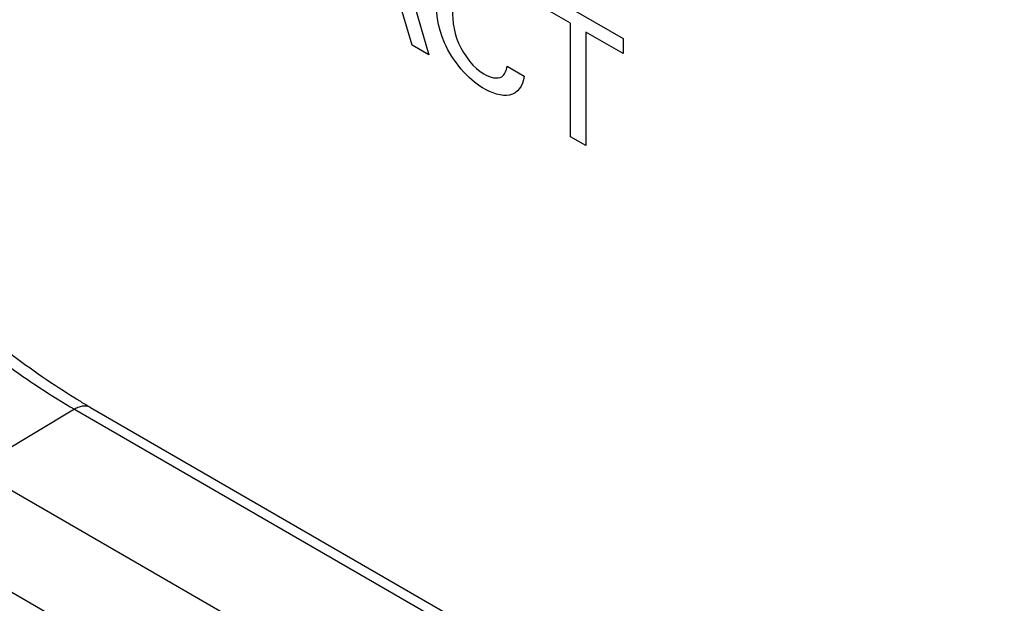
# Model space of a CAD drawing. Header units: inches. Extents: x 0 to 34, y 0 to 22.
# Tile 30 of 47: x 26.56 to 26.874, y 17.955 to 18.14. Entities that reach past the tile are written whole.
import ezdxf

# ---------------------------------------------------------------- set-up
doc = ezdxf.new("R2010")
doc.units = ezdxf.units.IN
doc.header["$LTSCALE"] = 1.87
doc.header["$MEASUREMENT"] = 0
doc.layers.get('0').update_dxf_attribs({"linetype": 'CONTINUOUS'})

msp = doc.modelspace()

# ---------------------------------------------------------------- linework, layer by layer
at = {"color": 40, "linetype": 'CONTINUOUS'}
for p, q in [((26.6764953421, 18.1784764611), (26.6908486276, 18.1292147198)), ((26.7241042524, 18.1509876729), (26.7527617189, 18.134441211)), ((26.736001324, 18.1392956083), (26.7241042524, 18.1461648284)), ((26.6854883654, 18.1323096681), (26.6816552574, 18.1451925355)), ((26.736001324, 18.1031441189), (26.736001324, 18.1392956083)), ((26.7408685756, 18.1364853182), (26.7408685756, 18.1003338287)), ((26.7527617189, 18.1296183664), (26.7408685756, 18.1364853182)), ((26.7527617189, 18.134441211), (26.7527617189, 18.1296183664)), ((26.6908486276, 18.1292147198), (26.6854883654, 18.1323096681)), ((26.7157839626, 18.1256038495), (26.721188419, 18.1224833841)), ((26.7408685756, 18.1003338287), (26.736001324, 18.1031441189))]:
    msp.add_line(p, q, dxfattribs=at)
at = {"color": 7, "linetype": 'CONTINUOUS'}
for p, q in [((26.5778930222, 18.016363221), (26.5459498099, 17.997275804)), ((26.5778930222, 18.016363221), (29.9153300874, 16.0893688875)), ((26.583016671, 18.0169311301), (29.9204537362, 16.0899367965)), ((29.8833868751, 16.0702814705), (26.5459498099, 17.997275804)), ((29.8694915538, 16.0459315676), (26.5320544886, 17.9729259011))]:
    msp.add_line(p, q, dxfattribs=at)
msp.add_arc((26.6936757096, 18.2085754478), 0.2212983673, 239.0460872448, 239.9970537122, dxfattribs=at)
for points, knots in [([(26.4338027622, 18.1968055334), (26.4374137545, 18.1873171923), (26.4454611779, 18.1685016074), (26.4596872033, 18.1412333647), (26.4759601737, 18.115103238), (26.4939910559, 18.0905708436), (26.5134658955, 18.0680490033), (26.5340606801, 18.0479258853), (26.5554159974, 18.0305586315), (26.5703752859, 18.0207038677), (26.5778930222, 18.016363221)], [0, 0, 0, 0, 0.1295883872, 0.2608997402, 0.3922278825, 0.5221311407, 0.6491360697, 0.7718659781, 0.8891928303, 1, 1, 1, 1]), ([(26.5798512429, 18.0187941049), (26.5724852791, 18.0232112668), (26.5578144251, 18.0331762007), (26.5368423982, 18.0506085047), (26.5165726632, 18.0707205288), (26.497368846, 18.0931659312), (26.4795540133, 18.117561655), (26.46343765, 18.1435042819), (26.4493011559, 18.1705461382), (26.4412652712, 18.1891907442), (26.4376455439, 18.1985908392)], [0, 0, 0, 0, 0.1105475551, 0.2277843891, 0.3505481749, 0.4776243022, 0.6075951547, 0.7389849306, 0.8703509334, 1, 1, 1, 1]), ([(26.5830166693, 18.0169311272), (26.5826795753, 18.0171258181), (26.581901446, 18.0174041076), (26.5806083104, 18.0174243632), (26.5792334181, 18.0170697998), (26.5783404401, 18.016630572), (26.5778930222, 18.016363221)], [0, 0, 0, 0, 0.2167018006, 0.4495791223, 0.7098547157, 1, 1, 1, 1])]:
    msp.add_open_spline(points, degree=3, knots=knots, dxfattribs=at)
at = {"color": 40, "linetype": 'CONTINUOUS'}
for points, knots in [([(26.7079193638, 18.1187323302), (26.7033532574, 18.1213687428), (26.6941149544, 18.1321784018), (26.6930249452, 18.1434289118), (26.6930249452, 18.1479911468)], [0, 0, 0, 0, 0.5361013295, 1, 1, 1, 1]), ([(26.698286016, 18.1450090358), (26.698286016, 18.1412897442), (26.6985761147, 18.1331842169), (26.7052460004, 18.1249331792), (26.708313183, 18.1231622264)], [0, 0, 0, 0, 0.5122387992, 1, 1, 1, 1]), ([(26.721188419, 18.1224833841), (26.7208780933, 18.1192701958), (26.7171868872, 18.1146972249), (26.7109029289, 18.1170096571), (26.7079193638, 18.1187323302)], [0, 0, 0, 0, 0.4975369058, 1, 1, 1, 1])]:
    msp.add_open_spline(points, degree=3, knots=knots, dxfattribs=at)
for points in [[(26.714062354, 18.1222785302), (26.7149938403, 18.1229048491), (26.7155452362, 18.1241808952), (26.7157839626, 18.1256038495)], [(26.708313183, 18.1231622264), (26.710354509, 18.1219835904), (26.7126419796, 18.1214057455), (26.714062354, 18.1222785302)]]:
    msp.add_open_spline(points, degree=3, dxfattribs=at)

doc.saveas('drawing.dxf')
